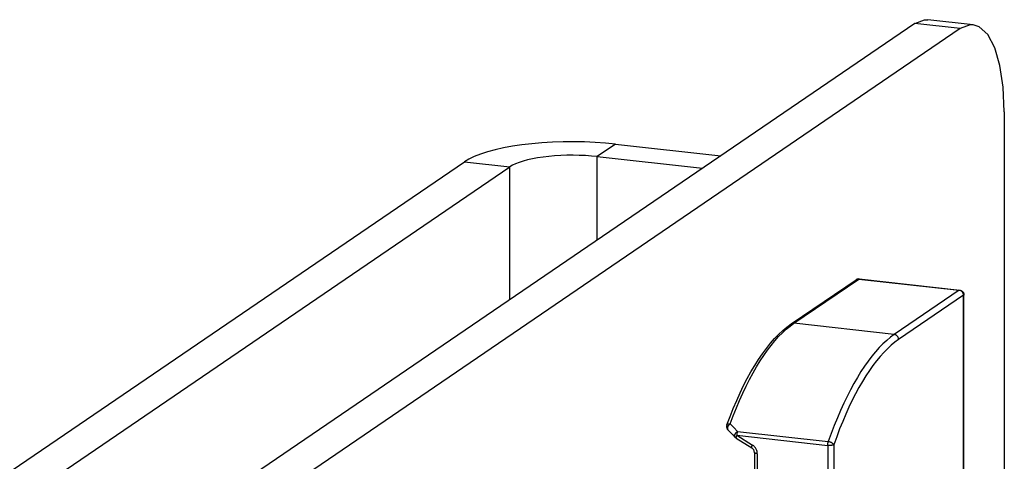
# Model space of a CAD drawing. Header units: inches. Extents: x 0 to 58.6, y -0.2 to 37.9.
# Tile 60 of 66: x 48.2 to 50.5, y 19 to 20.1. Entities that reach past the tile are written whole.
import ezdxf

# ---------------------------------------------------------------- set-up
doc = ezdxf.new("R2010")
doc.units = ezdxf.units.IN
doc.header["$LTSCALE"] = 3.224138
doc.header["$MEASUREMENT"] = 0
doc.layers.get('0').update_dxf_attribs({"linetype": 'CONTINUOUS'})

msp = doc.modelspace()

# ---------------------------------------------------------------- linework, layer by layer
at = {"color": 3, "linetype": 'CONTINUOUS'}
for p, q in [((50.3247, 20.0701), (48.4646, 18.801)), ((49.6241, 19.7875), (49.8703, 19.7601)), ((47.2003, 18.3341), (49.27, 19.7461))]:
    msp.add_line(p, q, dxfattribs=at)
at = {"color": 7, "linetype": 'CONTINUOUS'}
for p, q in [((50.4311, 20.0582), (50.3247, 20.0701)), ((50.4616, 20.0672), (50.3552, 20.079)), ((50.4311, 20.0582), (48.571, 18.7892)), ((50.5344, 19.8635), (50.5344, 18.9845)), ((49.6241, 19.7875), (49.5811, 19.7582)), ((49.27, 19.7461), (49.3764, 19.7342)), ((49.5811, 19.5628), (49.5811, 19.7582)), ((49.5811, 19.7582), (49.8273, 19.7308)), ((47.3067, 18.3222), (49.3764, 19.7342)), ((49.3764, 19.4231), (49.3764, 19.7342)), ((50.0353, 19.366), (50.1872, 19.4697)), ((50.0415, 19.3675), (50.1934, 19.4711)), ((50.1934, 19.4711), (50.4287, 19.4449)), ((50.1946, 19.4715), (50.4299, 19.4453)), ((50.4287, 19.4449), (50.2768, 19.3413)), ((50.4389, 19.4332), (50.287, 19.3296)), ((50.4389, 18.9921), (50.4389, 19.4332)), ((50.4397, 18.9923), (50.4397, 19.4343)), ((50.2768, 19.3413), (50.0415, 19.3675)), ((49.9062, 19.0986), (49.9429, 19.0758)), ((49.9079, 19.1052), (50.1208, 19.0815)), ((49.9079, 19.1052), (49.9446, 19.0823)), ((49.9094, 19.1143), (50.1222, 19.0906)), ((50.1208, 19.0815), (50.1208, 18.9007)), ((50.1351, 19.0831), (50.1351, 18.9024)), ((49.9491, 19.0649), (49.9491, 19.0144)), ((49.956, 19.062), (49.956, 19.0116))]:
    msp.add_line(p, q, dxfattribs=at)
at = {"color": 3, "linetype": 'CONTINUOUS'}
for points in [[(50.3247, 20.0701), (50.3477, 20.0791), (50.3552, 20.079)], [(49.6241, 19.7875), (49.6004, 19.7898), (49.576, 19.7915), (49.5512, 19.7925), (49.5261, 19.793), (49.501, 19.7927), (49.4761, 19.7919), (49.4516, 19.7904), (49.4276, 19.7883), (49.4045, 19.7856), (49.3824, 19.7823), (49.3614, 19.7785), (49.3419, 19.7741), (49.3238, 19.7693), (49.3075, 19.764), (49.293, 19.7584), (49.2805, 19.7524), (49.27, 19.7461)]]:
    msp.add_lwpolyline(points, dxfattribs=at)
at = {"color": 7, "linetype": 'CONTINUOUS'}
for points in [[(50.4616, 20.0672), (50.4541, 20.0672), (50.4311, 20.0582)], [(50.5344, 19.8635), (50.5318, 19.9208), (50.5242, 19.9716), (50.5119, 20.0135), (50.4955, 20.0443), (50.4759, 20.0625), (50.4616, 20.0672)], [(49.5811, 19.7582), (49.5674, 19.7595), (49.5533, 19.7605), (49.5389, 19.7611), (49.5244, 19.7613), (49.5099, 19.7612), (49.4955, 19.7607), (49.4814, 19.7598), (49.4675, 19.7586), (49.4541, 19.7571), (49.4414, 19.7552), (49.4293, 19.753), (49.4179, 19.7504), (49.4075, 19.7476), (49.3981, 19.7446), (49.3897, 19.7413), (49.3825, 19.7379), (49.3764, 19.7342)], [(50.1872, 19.4697), (50.1875, 19.4699), (50.1885, 19.4704), (50.1896, 19.4709), (50.1907, 19.4712), (50.1918, 19.4715), (50.193, 19.4716), (50.1942, 19.4715), (50.1946, 19.4715)], [(50.1934, 19.4711), (50.1923, 19.4712), (50.1913, 19.4712), (50.1902, 19.471), (50.1892, 19.4707), (50.1883, 19.4703), (50.1874, 19.4698)], [(50.1946, 19.4715), (50.1943, 19.4715), (50.1938, 19.4714), (50.1934, 19.4711)], [(50.4287, 19.4449), (50.4291, 19.4452), (50.4296, 19.4453), (50.4299, 19.4453)], [(50.4389, 19.4332), (50.4389, 19.4343), (50.4387, 19.4354), (50.4384, 19.4365), (50.4381, 19.4376), (50.4376, 19.4387), (50.437, 19.4396), (50.4363, 19.4406), (50.4356, 19.4415), (50.4347, 19.4422), (50.4338, 19.443), (50.4329, 19.4436), (50.4319, 19.4441), (50.4308, 19.4445), (50.4298, 19.4448), (50.4287, 19.4449)], [(50.4299, 19.4453), (50.4311, 19.4451), (50.4323, 19.4448), (50.4334, 19.4443), (50.4344, 19.4438), (50.4354, 19.4431), (50.4363, 19.4424), (50.4371, 19.4415), (50.4378, 19.4405), (50.4385, 19.4395), (50.439, 19.4384), (50.4394, 19.4372), (50.4396, 19.436), (50.4397, 19.4348), (50.4397, 19.4343)], [(50.4397, 19.4343), (50.4397, 19.4341), (50.4396, 19.4338), (50.4393, 19.4335), (50.4389, 19.4332)], [(49.8847, 19.1295), (49.8921, 19.1491), (49.8998, 19.1682), (49.9077, 19.1866), (49.9157, 19.2044), (49.924, 19.2216), (49.9325, 19.238), (49.9412, 19.2537), (49.95, 19.2687), (49.959, 19.2829), (49.9681, 19.2963), (49.9774, 19.3089), (49.9868, 19.3207), (49.9963, 19.3316), (50.0059, 19.3416), (50.0157, 19.3507), (50.0254, 19.3588), (50.0353, 19.366)], [(49.8925, 19.1322), (49.8996, 19.151), (49.9069, 19.1693), (49.9143, 19.1869), (49.922, 19.2039), (49.9298, 19.2204), (49.9378, 19.2361), (49.9459, 19.2512), (49.9542, 19.2656), (49.9626, 19.2793), (49.9711, 19.2923), (49.9796, 19.3045), (49.9883, 19.3159), (49.9971, 19.3265), (50.0059, 19.3364), (50.0147, 19.3454), (50.0236, 19.3536), (50.0326, 19.361), (50.0415, 19.3675)], [(50.0353, 19.366), (50.0355, 19.3662), (50.0364, 19.3667), (50.0373, 19.3671), (50.0383, 19.3673), (50.0394, 19.3675), (50.0404, 19.3676), (50.0415, 19.3675)], [(50.2768, 19.3413), (50.268, 19.3349), (50.2591, 19.3276), (50.2503, 19.3195), (50.2416, 19.3106), (50.2328, 19.3009), (50.2242, 19.2904), (50.2156, 19.2791), (50.2071, 19.2671), (50.1987, 19.2543), (50.1904, 19.2409), (50.1822, 19.2267), (50.1741, 19.2118), (50.1662, 19.1963), (50.1584, 19.1802), (50.1508, 19.1634), (50.1434, 19.146), (50.1361, 19.1281), (50.1291, 19.1096), (50.1222, 19.0906)], [(50.287, 19.3296), (50.2783, 19.3232), (50.2697, 19.3161), (50.261, 19.3081), (50.2524, 19.2993), (50.2438, 19.2898), (50.2353, 19.2795), (50.2269, 19.2684), (50.2185, 19.2566), (50.2102, 19.2441), (50.2021, 19.2308), (50.194, 19.2169), (50.1861, 19.2023), (50.1783, 19.1871), (50.1707, 19.1712), (50.1632, 19.1547), (50.1559, 19.1376), (50.1488, 19.12), (50.1419, 19.1018), (50.1351, 19.0831)], [(50.287, 19.3296), (50.287, 19.3307), (50.2868, 19.3318), (50.2865, 19.3329), (50.2862, 19.334), (50.2857, 19.335), (50.2851, 19.336), (50.2844, 19.337), (50.2837, 19.3378), (50.2828, 19.3386), (50.2819, 19.3393), (50.281, 19.3399), (50.28, 19.3404), (50.2789, 19.3408), (50.2779, 19.3411), (50.2768, 19.3413)], [(49.8847, 19.1295), (49.8843, 19.1283), (49.8841, 19.1271), (49.884, 19.1258), (49.8841, 19.1245), (49.8843, 19.1233), (49.8846, 19.1221), (49.8851, 19.1209), (49.8857, 19.1198), (49.8864, 19.1188), (49.887, 19.1181)], [(49.8847, 19.1295), (49.8849, 19.13), (49.8853, 19.1305), (49.8857, 19.1309), (49.8863, 19.1313), (49.8869, 19.1317), (49.8877, 19.1319), (49.8885, 19.1321), (49.8894, 19.1323), (49.8904, 19.1323), (49.8914, 19.1323), (49.8925, 19.1322)], [(49.8925, 19.1322), (49.8915, 19.1315), (49.8906, 19.1308), (49.8898, 19.13), (49.889, 19.1291), (49.8883, 19.1282), (49.8877, 19.1272), (49.8871, 19.1263), (49.8867, 19.1253), (49.8863, 19.1244), (49.886, 19.1234), (49.8859, 19.1225), (49.8858, 19.1216), (49.8858, 19.1208), (49.886, 19.12), (49.8862, 19.1193), (49.8866, 19.1187), (49.887, 19.1181)], [(49.887, 19.1181), (49.8926, 19.1123), (49.8984, 19.1062), (49.9042, 19.1003)], [(49.9094, 19.1143), (49.9008, 19.1233), (49.8925, 19.1322)], [(49.9042, 19.1003), (49.9041, 19.1004), (49.9036, 19.101), (49.9033, 19.1016), (49.9031, 19.1024), (49.903, 19.1032), (49.903, 19.1041), (49.9031, 19.105), (49.9033, 19.106), (49.9036, 19.1069), (49.9041, 19.1079), (49.9046, 19.1089), (49.9052, 19.1099), (49.9059, 19.1109), (49.9067, 19.1118), (49.9076, 19.1127), (49.9085, 19.1135), (49.9094, 19.1143)], [(49.9062, 19.0986), (49.9053, 19.0993), (49.9044, 19.1001), (49.9042, 19.1003)], [(49.9079, 19.1052), (49.9075, 19.1042), (49.9071, 19.1033), (49.9067, 19.1025), (49.9065, 19.1017), (49.9062, 19.101), (49.9061, 19.1004), (49.906, 19.0999), (49.906, 19.0994), (49.906, 19.099), (49.9061, 19.0988), (49.9062, 19.0986)], [(49.9094, 19.1143), (49.9093, 19.1138), (49.9091, 19.1134), (49.909, 19.1129), (49.9088, 19.1124), (49.9087, 19.1118), (49.9086, 19.1113), (49.9085, 19.1108), (49.9084, 19.1102), (49.9083, 19.1096), (49.9082, 19.1089), (49.9081, 19.1082), (49.908, 19.1073), (49.908, 19.1063), (49.9079, 19.1052)], [(49.9429, 19.0758), (49.9428, 19.0759), (49.9427, 19.0762), (49.9426, 19.0766), (49.9427, 19.077), (49.9428, 19.0776), (49.9429, 19.0782), (49.9431, 19.0789), (49.9434, 19.0797), (49.9438, 19.0805), (49.9442, 19.0814), (49.9446, 19.0823)], [(49.9491, 19.0649), (49.9491, 19.0659), (49.949, 19.0669), (49.9487, 19.068), (49.9484, 19.069), (49.948, 19.07), (49.9475, 19.071), (49.9469, 19.072), (49.9462, 19.0729), (49.9455, 19.0737), (49.9447, 19.0745), (49.9438, 19.0752), (49.9429, 19.0758)], [(49.956, 19.062), (49.956, 19.0638), (49.9557, 19.0657), (49.9554, 19.0675), (49.9549, 19.0693), (49.9542, 19.071), (49.9534, 19.0728), (49.9525, 19.0744), (49.9514, 19.076), (49.9503, 19.0775), (49.949, 19.0789), (49.9476, 19.0801), (49.9462, 19.0813), (49.9446, 19.0823)], [(50.1208, 19.0815), (50.1208, 19.0826), (50.1209, 19.0838), (50.121, 19.085), (50.1211, 19.0862), (50.1214, 19.0873), (50.1216, 19.0885), (50.1219, 19.0895), (50.1222, 19.0906)], [(50.1351, 19.0831), (50.1346, 19.0829), (50.134, 19.0826), (50.1333, 19.0823), (50.1326, 19.0821), (50.1317, 19.0819), (50.1307, 19.0817), (50.1297, 19.0815), (50.1287, 19.0814), (50.1276, 19.0813), (50.1264, 19.0813), (50.1253, 19.0812), (50.1241, 19.0812), (50.123, 19.0813), (50.1219, 19.0814), (50.1208, 19.0815)], [(50.1222, 19.0906), (50.1233, 19.0904), (50.1244, 19.0902), (50.1255, 19.0899), (50.1266, 19.0895), (50.1277, 19.0891), (50.1287, 19.0887), (50.1298, 19.0882), (50.1307, 19.0876), (50.1316, 19.087), (50.1324, 19.0864), (50.1332, 19.0858), (50.1338, 19.0851), (50.1343, 19.0845), (50.1348, 19.0838), (50.1351, 19.0831)], [(49.956, 19.062), (49.955, 19.0622), (49.954, 19.0623), (49.9531, 19.0625), (49.9522, 19.0627), (49.9515, 19.063), (49.9508, 19.0632), (49.9503, 19.0635), (49.9498, 19.0638), (49.9495, 19.0641), (49.9493, 19.0644), (49.9491, 19.0647), (49.9491, 19.0649)]]:
    msp.add_lwpolyline(points, dxfattribs=at)

doc.saveas('drawing.dxf')
